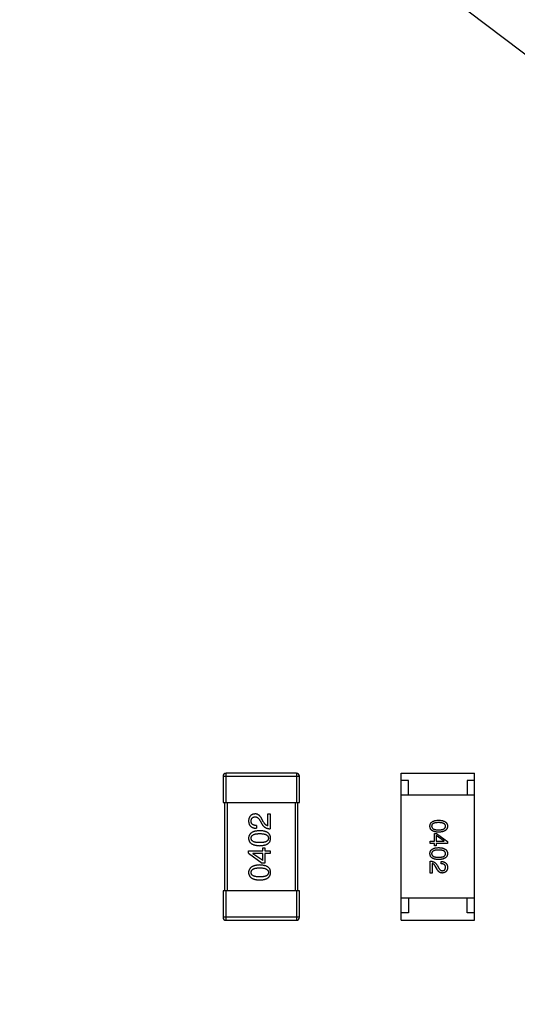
# Model space of a CAD drawing. Header units: millimetres. Extents: x 170 to 326, y 157 to 284.
# Tile 49 of 117: x 269.09 to 272.48, y 227.35 to 234.05. Entities that reach past the tile are written whole.
import ezdxf

# ---------------------------------------------------------------- set-up
doc = ezdxf.new("R2010")
doc.units = ezdxf.units.MM
doc.header["$LTSCALE"] = 30.734
doc.header["$PDMODE"] = 3
doc.header["$PDSIZE"] = 0.3125
doc.layers.get('0').update_dxf_attribs({"linetype": 'CONTINUOUS'})
doc.layers.get('Defpoints').update_dxf_attribs({"linetype": 'CONTINUOUS'})
doc.layers.add('dim', color=6, linetype='CONTINUOUS', lineweight=9)
doc.styles.add('Verdana', font='verdana.ttf', dxfattribs={"height": 2.5})
doc.dimstyles.new('aaaaaaaa 3.0', dxfattribs={"dimtxt": 2.5, "dimasz": 1.5, "dimexe": 1.25, "dimexo": 0.625, "dimtad": 1, "dimdec": 1, "dimzin": 9, "dimdsep": 46, "dimtxsty": 'Verdana', "dimcen": 0, "dimazin": 0, "dimtfac": 1, "dimtofl": 0, "dimtmove": 0, "dimatfit": 3, "dimfxl": 1, "dimlwd": 25, "dimlwe": 25, "dimarcsym": 0})

# ---------------------------------------------------------------- blocks, each defined once
blk = doc.blocks.new('*D20')
at = {"layer": 'Defpoints', "color": 0}
for p in [(263.3985, 231.6513), (275.3985, 231.6513), (275.3985, 205.6674)]:
    blk.add_point(p, dxfattribs=at)
at = {"layer": 'dim', "color": 0, "lineweight": 25}
for p, q in [((263.3985, 231.0263), (263.3985, 204.4174)), ((275.3985, 231.0263), (275.3985, 204.4174)), ((264.8985, 205.6674), (273.8985, 205.6674))]:
    blk.add_line(p, q, dxfattribs=at)
at = {"layer": 'dim', "color": 0}
for points in [[(264.8985, 205.9174), (264.8985, 205.4174), (263.3985, 205.6674)], [(273.8985, 205.4174), (273.8985, 205.9174), (275.3985, 205.6674)]]:
    blk.add_solid(points, dxfattribs=at)
at = {"layer": 'dim', "color": 0, "insert": (269.3985, 207.5684), "char_height": 2.5, "attachment_point": 5, "style": 'Verdana'}
blk.add_mtext('12', dxfattribs=at)
blk = doc.blocks.new('*D22')
at = {"layer": 'Defpoints', "color": 0}
for p in [(274.7606, 232.134), (276.0365, 231.1686)]:
    blk.add_point(p, dxfattribs=at)
at = {"layer": 'dim', "color": 0, "lineweight": 25}
blk.add_line((258.9163, 244.1233), (273.5644, 233.0392), dxfattribs=at)
at = {"layer": 'dim', "color": 0}
blk.add_solid([(273.4136, 232.8398), (273.7153, 233.2385), (274.7606, 232.134)], dxfattribs=at)
at = {"layer": 'dim', "color": 0, "insert": (267.0097, 240.8408), "char_height": 2.5, "attachment_point": 5, "rotation": 322.88557, "style": 'Verdana'}
blk.add_mtext('4-M2{\\f宋体|b0|i0|c134|p2;螺柱}', dxfattribs=at)

msp = doc.modelspace()

# ---------------------------------------------------------------- linework, layer by layer
at = {"linetype": 'Continuous'}
for p, q in [((270.4769, 228.9063), (270.9969, 228.9063)), ((270.4769, 228.9063), (270.4769, 228.7263)), ((270.9769, 228.9263), (270.4969, 228.9263)), ((270.4969, 228.7263), (270.4969, 228.9263)), ((270.9769, 228.9263), (270.9769, 228.7263)), ((270.9969, 228.7263), (270.9969, 228.9063)), ((271.6896, 228.9262), (272.1896, 228.9262)), ((271.6896, 227.9262), (271.6896, 228.9262)), ((272.1896, 227.9262), (272.1896, 228.9262)), ((271.7396, 228.8762), (271.6896, 228.8762)), ((271.7396, 228.7762), (271.7396, 228.8762)), ((272.1896, 228.8762), (272.1396, 228.8762)), ((272.1396, 228.8762), (272.1396, 228.7762)), ((272.1896, 228.7762), (271.6896, 228.7762)), ((270.4769, 228.7263), (270.9969, 228.7263)), ((270.4869, 228.7263), (270.4869, 228.1263)), ((270.5069, 228.1263), (270.5069, 228.7263)), ((270.9669, 228.7263), (270.9669, 228.1263)), ((270.9869, 228.1263), (270.9869, 228.7263)), ((270.781, 228.6495), (270.7982, 228.6495)), ((270.781, 228.5691), (270.781, 228.6495)), ((270.7982, 228.6495), (270.7982, 228.5487)), ((270.704, 228.5708), (270.704, 228.5519)), ((270.7285, 228.6028), (270.74, 228.5831)), ((270.7531, 228.5937), (270.7441, 228.6093)), ((271.9161, 228.5155), (271.9305, 228.5155)), ((271.9161, 228.4637), (271.9161, 228.5155)), ((271.9305, 228.5155), (272.0053, 228.4618)), ((271.8872, 228.4637), (271.9161, 228.4637)), ((271.8872, 228.4493), (271.8872, 228.4637)), ((271.9161, 228.4493), (271.8872, 228.4493)), ((271.9161, 228.4316), (271.9161, 228.4493)), ((271.9823, 228.4644), (271.9285, 228.5018)), ((271.9285, 228.5018), (271.9285, 228.4637)), ((271.9285, 228.4637), (271.9823, 228.4637)), ((272.0053, 228.4493), (271.9285, 228.4493)), ((271.9285, 228.4493), (271.9285, 228.4316)), ((271.9823, 228.4637), (271.9823, 228.4644)), ((272.0053, 228.4618), (272.0053, 228.4493)), ((270.6507, 228.3975), (270.7466, 228.3975)), ((270.6507, 228.3819), (270.6507, 228.3975)), ((270.6507, 228.3819), (270.7441, 228.3147)), ((270.7466, 228.3794), (270.6794, 228.3794)), ((270.6794, 228.3794), (270.6794, 228.3786)), ((270.7466, 228.3319), (270.6794, 228.3786)), ((270.7466, 228.4196), (270.7621, 228.4196)), ((270.7466, 228.3975), (270.7466, 228.4196)), ((270.7466, 228.3319), (270.7466, 228.3794)), ((270.7621, 228.4196), (270.7621, 228.3975)), ((270.7621, 228.3975), (270.7982, 228.3975)), ((270.7982, 228.3794), (270.7621, 228.3794)), ((270.7621, 228.3794), (270.7621, 228.3147)), ((270.7982, 228.3975), (270.7982, 228.3794)), ((271.9285, 228.4316), (271.9161, 228.4316)), ((270.7621, 228.3147), (270.7441, 228.3147)), ((271.8872, 228.2477), (271.8872, 228.3284)), ((271.901, 228.312), (271.901, 228.2477)), ((271.9626, 228.3107), (271.9626, 228.3257)), ((271.901, 228.2477), (271.8872, 228.2477)), ((271.9305, 228.2798), (271.9233, 228.2923)), ((271.9338, 228.3008), (271.943, 228.2851)), ((270.9969, 228.1263), (270.4769, 228.1263)), ((270.4769, 228.1263), (270.4769, 227.9463)), ((270.4969, 227.9263), (270.4969, 228.1263)), ((270.9769, 228.1263), (270.9769, 227.9263)), ((270.9969, 227.9463), (270.9969, 228.1263)), ((272.1896, 228.0762), (271.6896, 228.0762)), ((271.7396, 228.0762), (271.7396, 227.9762)), ((272.1396, 227.9762), (272.1396, 228.0762)), ((271.7396, 227.9762), (271.6896, 227.9762)), ((272.1896, 227.9762), (272.1396, 227.9762)), ((270.9969, 227.9463), (270.4769, 227.9463)), ((270.4969, 227.9263), (270.9769, 227.9263)), ((271.6896, 227.9262), (272.1896, 227.9262))]:
    msp.add_line(p, q, dxfattribs=at)
for centre, start, end in [((270.4969, 228.9063), 90, 180), ((270.9769, 228.9063), 0, 90), ((270.4969, 227.9463), 180, 270), ((270.9769, 227.9463), 270, 0)]:
    msp.add_arc(centre, 0.02, start, end, dxfattribs=at)
for points, knots in [([(270.6949, 228.6495), (270.6932, 228.6493), (270.6899, 228.6491), (270.6852, 228.6483), (270.6807, 228.6472), (270.6765, 228.6457), (270.6726, 228.6439), (270.6691, 228.6419), (270.6658, 228.6394), (270.6629, 228.6366), (270.6603, 228.6335), (270.658, 228.6301), (270.656, 228.6263), (270.6542, 228.6222), (270.6529, 228.6178), (270.6518, 228.6131), (270.6511, 228.608), (270.6508, 228.6045), (270.6507, 228.6028)], [0, 0, 0, 0, 0.070688, 0.137741, 0.201612, 0.262778, 0.321223, 0.378455, 0.434411, 0.490146, 0.546362, 0.603392, 0.662208, 0.723401, 0.787372, 0.85442, 0.925153, 1, 1, 1, 1]), ([(270.7441, 228.6093), (270.7433, 228.611), (270.7418, 228.6143), (270.7393, 228.619), (270.7367, 228.6234), (270.7341, 228.6275), (270.7313, 228.6312), (270.7284, 228.6346), (270.7255, 228.6376), (270.7224, 228.6402), (270.7193, 228.6426), (270.7161, 228.6446), (270.7128, 228.6463), (270.7094, 228.6477), (270.7059, 228.6486), (270.7023, 228.6493), (270.6987, 228.6496), (270.6962, 228.6495), (270.6949, 228.6495)], [0, 0, 0, 0, 0.082731, 0.161257, 0.236138, 0.307554, 0.375712, 0.440848, 0.502916, 0.562567, 0.619798, 0.675716, 0.73039, 0.78386, 0.837315, 0.890547, 0.944917, 1, 1, 1, 1]), ([(270.6507, 228.6028), (270.6508, 228.6007), (270.651, 228.5968), (270.6518, 228.5911), (270.6529, 228.5858), (270.6545, 228.5809), (270.6565, 228.5763), (270.6588, 228.5722), (270.6616, 228.5684), (270.6648, 228.565), (270.6683, 228.562), (270.6723, 228.5594), (270.6766, 228.5571), (270.6813, 228.5553), (270.6864, 228.5539), (270.6919, 228.5528), (270.6978, 228.5522), (270.7019, 228.552), (270.704, 228.5519)], [0, 0, 0, 0, 0.07282, 0.141057, 0.2062, 0.267672, 0.326735, 0.383519, 0.439188, 0.494454, 0.549628, 0.605958, 0.66397, 0.72402, 0.787502, 0.854127, 0.925065, 1, 1, 1, 1]), ([(270.6679, 228.6003), (270.6679, 228.6014), (270.6681, 228.6036), (270.6684, 228.6068), (270.669, 228.6098), (270.6698, 228.6126), (270.6708, 228.6151), (270.6719, 228.6175), (270.6733, 228.6197), (270.6748, 228.6217), (270.6766, 228.6234), (270.6785, 228.6249), (270.6806, 228.6263), (270.683, 228.6274), (270.6855, 228.6283), (270.6882, 228.629), (270.6911, 228.6296), (270.6931, 228.6297), (270.6941, 228.6298)], [0, 0, 0, 0, 0.076112, 0.148436, 0.216883, 0.281466, 0.34298, 0.402356, 0.459881, 0.51546, 0.571111, 0.62658, 0.683162, 0.741007, 0.801404, 0.863825, 0.930544, 1, 1, 1, 1]), ([(270.704, 228.5708), (270.7025, 228.5708), (270.6997, 228.5709), (270.6956, 228.5714), (270.6918, 228.572), (270.6882, 228.5729), (270.685, 228.574), (270.682, 228.5752), (270.6793, 228.5768), (270.6769, 228.5785), (270.6747, 228.5805), (270.6729, 228.5827), (270.6714, 228.5851), (270.6701, 228.5877), (270.6691, 228.5905), (270.6684, 228.5936), (270.668, 228.5969), (270.6679, 228.5991), (270.6679, 228.6003)], [0, 0, 0, 0, 0.082594, 0.15978, 0.232961, 0.301462, 0.365595, 0.426678, 0.484662, 0.540809, 0.595146, 0.648401, 0.702272, 0.757102, 0.813447, 0.872233, 0.934055, 1, 1, 1, 1]), ([(270.6941, 228.6298), (270.6949, 228.6299), (270.6965, 228.6299), (270.6989, 228.6298), (270.7013, 228.6294), (270.7037, 228.6288), (270.706, 228.6279), (270.7082, 228.6268), (270.7104, 228.6255), (270.7126, 228.6238), (270.7148, 228.6221), (270.7168, 228.62), (270.7189, 228.6177), (270.7209, 228.6152), (270.7229, 228.6124), (270.7248, 228.6094), (270.7267, 228.6062), (270.7279, 228.6039), (270.7285, 228.6028)], [0, 0, 0, 0, 0.052237, 0.103888, 0.155485, 0.207395, 0.259864, 0.31356, 0.369176, 0.4266, 0.486836, 0.550048, 0.61567, 0.685271, 0.75824, 0.834614, 0.915635, 1, 1, 1, 1]), ([(270.74, 228.5831), (270.7408, 228.5817), (270.7423, 228.579), (270.7448, 228.5752), (270.7475, 228.5716), (270.7504, 228.5683), (270.7534, 228.5653), (270.7566, 228.5625), (270.76, 228.5599), (270.7636, 228.5576), (270.7673, 228.5556), (270.7712, 228.5538), (270.7753, 228.5523), (270.7795, 228.5511), (270.784, 228.5501), (270.7886, 228.5493), (270.7933, 228.5488), (270.7966, 228.5487), (270.7982, 228.5487)], [0, 0, 0, 0, 0.065828, 0.130094, 0.192451, 0.254037, 0.313974, 0.373757, 0.433048, 0.492243, 0.551902, 0.611758, 0.672678, 0.734814, 0.798569, 0.863693, 0.930488, 1, 1, 1, 1]), ([(270.781, 228.5691), (270.7797, 228.5694), (270.7771, 228.5699), (270.7733, 228.5716), (270.7696, 228.5737), (270.7661, 228.5765), (270.7627, 228.5799), (270.7593, 228.584), (270.7561, 228.5886), (270.7541, 228.592), (270.7531, 228.5937)], [0, 0, 0, 0, 0.103034, 0.208166, 0.318255, 0.434664, 0.559728, 0.695394, 0.841708, 1, 1, 1, 1]), ([(271.8853, 228.5662), (271.8853, 228.5678), (271.8855, 228.5709), (271.8862, 228.5754), (271.8875, 228.5796), (271.8891, 228.5835), (271.8912, 228.5871), (271.8938, 228.5904), (271.8968, 228.5934), (271.9004, 228.5961), (271.9043, 228.5985), (271.9087, 228.6006), (271.9135, 228.6024), (271.9188, 228.6039), (271.9245, 228.6051), (271.9307, 228.606), (271.9373, 228.6066), (271.9419, 228.6068), (271.9443, 228.6068)], [0, 0, 0, 0, 0.059135, 0.115606, 0.169241, 0.221578, 0.273261, 0.324749, 0.377329, 0.431642, 0.488541, 0.548597, 0.612232, 0.680174, 0.752504, 0.829777, 0.912307, 1, 1, 1, 1]), ([(271.9443, 228.5904), (271.9424, 228.5904), (271.9387, 228.5904), (271.9333, 228.5901), (271.9283, 228.5897), (271.9237, 228.589), (271.9195, 228.5881), (271.9156, 228.5871), (271.9121, 228.5859), (271.9089, 228.5845), (271.9061, 228.5829), (271.9037, 228.5811), (271.9016, 228.5791), (271.9, 228.5768), (271.8986, 228.5745), (271.8977, 228.5719), (271.8972, 228.5691), (271.8971, 228.5672), (271.8971, 228.5662)], [0, 0, 0, 0, 0.096457, 0.187288, 0.27178, 0.350132, 0.423455, 0.491343, 0.554037, 0.612253, 0.666313, 0.717038, 0.764921, 0.811214, 0.856775, 0.902988, 0.950234, 1, 1, 1, 1]), ([(271.9443, 228.6068), (271.9467, 228.6068), (271.9514, 228.6066), (271.9583, 228.606), (271.9647, 228.6051), (271.9706, 228.6039), (271.9761, 228.6024), (271.9811, 228.6006), (271.9856, 228.5985), (271.9897, 228.5961), (271.9933, 228.5934), (271.9964, 228.5904), (271.9991, 228.5871), (272.0013, 228.5835), (272.003, 228.5796), (272.0043, 228.5754), (272.005, 228.5709), (272.0052, 228.5678), (272.0053, 228.5662)], [0, 0, 0, 0, 0.088823, 0.172287, 0.250296, 0.323438, 0.392244, 0.456221, 0.516635, 0.573871, 0.628, 0.680335, 0.731489, 0.782557, 0.834044, 0.886738, 0.942089, 1, 1, 1, 1]), ([(271.9915, 228.5662), (271.9914, 228.5672), (271.9914, 228.5691), (271.9908, 228.5719), (271.9899, 228.5745), (271.9886, 228.5769), (271.9869, 228.579), (271.9849, 228.5811), (271.9824, 228.5829), (271.9796, 228.5845), (271.9765, 228.5859), (271.973, 228.5871), (271.9691, 228.5881), (271.9648, 228.589), (271.9602, 228.5896), (271.9552, 228.5901), (271.9499, 228.5904), (271.9462, 228.5904), (271.9443, 228.5904)], [0, 0, 0, 0, 0.049764, 0.097007, 0.143217, 0.188577, 0.235116, 0.282997, 0.333719, 0.387776, 0.445989, 0.508679, 0.576563, 0.649481, 0.728235, 0.812722, 0.903548, 1, 1, 1, 1]), ([(270.7269, 228.5354), (270.7239, 228.5352), (270.718, 228.535), (270.7095, 228.5341), (270.7016, 228.5329), (270.6943, 228.5314), (270.6875, 228.5295), (270.6813, 228.5272), (270.6756, 228.5246), (270.6706, 228.5216), (270.6661, 228.5182), (270.6621, 228.5145), (270.6587, 228.5104), (270.6559, 228.5059), (270.6537, 228.5011), (270.6521, 228.4959), (270.651, 228.4903), (270.6508, 228.4865), (270.6507, 228.4845)], [0, 0, 0, 0, 0.088475, 0.171606, 0.249595, 0.322626, 0.391327, 0.455765, 0.516374, 0.573675, 0.628522, 0.681161, 0.732559, 0.783563, 0.83504, 0.887639, 0.942585, 1, 1, 1, 1]), ([(270.6679, 228.4845), (270.6679, 228.4858), (270.668, 228.4883), (270.6687, 228.4918), (270.6699, 228.4951), (270.6715, 228.4982), (270.6736, 228.501), (270.6762, 228.5036), (270.6792, 228.5059), (270.6827, 228.508), (270.6866, 228.5098), (270.691, 228.5114), (270.6959, 228.5127), (270.7012, 228.5138), (270.707, 228.5147), (270.7132, 228.5153), (270.7199, 228.5156), (270.7245, 228.5157), (270.7269, 228.5157)], [0, 0, 0, 0, 0.050604, 0.098688, 0.145699, 0.191791, 0.238625, 0.286717, 0.337546, 0.391814, 0.449755, 0.512106, 0.579685, 0.652048, 0.730262, 0.814146, 0.904281, 1, 1, 1, 1]), ([(270.8007, 228.4845), (270.8006, 228.4865), (270.8004, 228.4904), (270.7995, 228.496), (270.7979, 228.5013), (270.7959, 228.5062), (270.7932, 228.5107), (270.79, 228.5149), (270.7862, 228.5186), (270.7818, 228.522), (270.7769, 228.525), (270.7714, 228.5276), (270.7653, 228.5298), (270.7587, 228.5317), (270.7516, 228.5332), (270.7439, 228.5343), (270.7356, 228.5351), (270.7298, 228.5353), (270.7269, 228.5354)], [0, 0, 0, 0, 0.059134, 0.115603, 0.169236, 0.221572, 0.273254, 0.32474, 0.377319, 0.431815, 0.488555, 0.548609, 0.612242, 0.680182, 0.75251, 0.829782, 0.91231, 1, 1, 1, 1]), ([(270.7269, 228.5157), (270.7292, 228.5157), (270.7338, 228.5156), (270.7404, 228.5153), (270.7466, 228.5147), (270.7523, 228.5138), (270.7576, 228.5127), (270.7624, 228.5114), (270.7668, 228.5098), (270.7707, 228.508), (270.7742, 228.5059), (270.7772, 228.5036), (270.7799, 228.5011), (270.782, 228.4982), (270.7837, 228.4951), (270.7849, 228.4918), (270.7857, 228.4883), (270.7858, 228.4858), (270.7859, 228.4845)], [0, 0, 0, 0, 0.094834, 0.184067, 0.267029, 0.344713, 0.417334, 0.484367, 0.546941, 0.604717, 0.65953, 0.710539, 0.759381, 0.806382, 0.853027, 0.900623, 0.949121, 1, 1, 1, 1]), ([(271.9443, 228.5255), (271.9419, 228.5256), (271.9373, 228.5258), (271.9307, 228.5264), (271.9245, 228.5273), (271.9188, 228.5285), (271.9135, 228.53), (271.9087, 228.5318), (271.9043, 228.5338), (271.9003, 228.5362), (271.8968, 228.5389), (271.8938, 228.5419), (271.8912, 228.5453), (271.8891, 228.5489), (271.8875, 228.5528), (271.8862, 228.557), (271.8855, 228.5615), (271.8853, 228.5646), (271.8853, 228.5662)], [0, 0, 0, 0, 0.08769, 0.170218, 0.24749, 0.319818, 0.387758, 0.451391, 0.511445, 0.568185, 0.622681, 0.67526, 0.726746, 0.778428, 0.830764, 0.884397, 0.940866, 1, 1, 1, 1]), ([(271.8971, 228.5662), (271.8971, 228.5652), (271.8972, 228.5632), (271.8979, 228.5604), (271.8989, 228.5577), (271.9002, 228.5552), (271.9019, 228.553), (271.904, 228.5509), (271.9064, 228.5491), (271.9092, 228.5474), (271.9124, 228.5459), (271.9159, 228.5447), (271.9197, 228.5436), (271.924, 228.5428), (271.9285, 228.5421), (271.9335, 228.5416), (271.9387, 228.5413), (271.9424, 228.5413), (271.9443, 228.5413)], [0, 0, 0, 0, 0.050879, 0.099377, 0.146973, 0.193618, 0.240619, 0.289461, 0.34047, 0.395283, 0.453059, 0.515633, 0.582666, 0.655287, 0.732971, 0.815933, 0.905166, 1, 1, 1, 1]), ([(271.9443, 228.5413), (271.9462, 228.5413), (271.9499, 228.5413), (271.9552, 228.5416), (271.9602, 228.5421), (271.9648, 228.5428), (271.9691, 228.5436), (271.973, 228.5447), (271.9765, 228.5459), (271.9796, 228.5474), (271.9824, 228.5491), (271.9849, 228.5509), (271.9869, 228.553), (271.9886, 228.5552), (271.9899, 228.5577), (271.9908, 228.5604), (271.9914, 228.5632), (271.9914, 228.5652), (271.9915, 228.5662)], [0, 0, 0, 0, 0.095719, 0.185854, 0.269738, 0.347952, 0.420315, 0.487894, 0.550245, 0.608186, 0.662454, 0.713283, 0.761375, 0.808209, 0.854301, 0.901312, 0.949396, 1, 1, 1, 1]), ([(272.0053, 228.5662), (272.0052, 228.5646), (272.005, 228.5616), (272.0041, 228.5571), (272.0028, 228.553), (272.001, 228.5491), (271.9988, 228.5455), (271.9961, 228.5422), (271.993, 228.5393), (271.9893, 228.5366), (271.9853, 228.5342), (271.9808, 228.5321), (271.9758, 228.5302), (271.9704, 228.5287), (271.9645, 228.5275), (271.9582, 228.5265), (271.9514, 228.5258), (271.9467, 228.5256), (271.9443, 228.5255)], [0, 0, 0, 0, 0.057415, 0.112361, 0.16496, 0.216437, 0.267441, 0.318839, 0.371478, 0.426325, 0.483626, 0.544235, 0.608673, 0.677374, 0.750405, 0.828394, 0.911525, 1, 1, 1, 1]), ([(270.6507, 228.4845), (270.6508, 228.4826), (270.6509, 228.4787), (270.6519, 228.473), (270.6535, 228.4678), (270.6556, 228.4629), (270.6584, 228.4584), (270.6617, 228.4542), (270.6656, 228.4505), (270.6702, 228.4471), (270.6752, 228.4441), (270.6809, 228.4415), (270.6872, 228.4393), (270.694, 228.4374), (270.7014, 228.4359), (270.7094, 228.4348), (270.7179, 228.434), (270.7239, 228.4338), (270.7269, 228.4337)], [0, 0, 0, 0, 0.057911, 0.113262, 0.165956, 0.217443, 0.268511, 0.319665, 0.372, 0.426129, 0.483365, 0.543779, 0.607756, 0.676562, 0.749704, 0.827713, 0.911177, 1, 1, 1, 1]), ([(270.7269, 228.4542), (270.7245, 228.4542), (270.7199, 228.4543), (270.7132, 228.4547), (270.707, 228.4552), (270.7012, 228.456), (270.6959, 228.4571), (270.691, 228.4584), (270.6866, 228.4599), (270.6827, 228.4617), (270.6792, 228.4637), (270.6762, 228.4659), (270.6736, 228.4685), (270.6715, 228.4712), (270.6699, 228.4742), (270.6687, 228.4774), (270.668, 228.4809), (270.6679, 228.4833), (270.6679, 228.4845)], [0, 0, 0, 0, 0.096452, 0.187278, 0.271765, 0.350519, 0.423437, 0.491321, 0.554011, 0.612224, 0.666281, 0.717003, 0.764884, 0.811423, 0.856783, 0.902993, 0.950236, 1, 1, 1, 1]), ([(270.7859, 228.4845), (270.7859, 228.4833), (270.7858, 228.4809), (270.7851, 228.4774), (270.784, 228.4742), (270.7823, 228.4712), (270.7802, 228.4685), (270.7776, 228.4659), (270.7746, 228.4637), (270.7711, 228.4617), (270.7672, 228.4599), (270.7628, 228.4584), (270.7579, 228.4571), (270.7526, 228.456), (270.7468, 228.4552), (270.7406, 228.4547), (270.7339, 228.4543), (270.7293, 228.4542), (270.7269, 228.4542)], [0, 0, 0, 0, 0.049766, 0.097012, 0.143225, 0.188786, 0.235079, 0.282962, 0.333687, 0.387747, 0.445963, 0.508657, 0.576545, 0.649868, 0.72822, 0.812712, 0.903543, 1, 1, 1, 1]), ([(270.7269, 228.4337), (270.7298, 228.4338), (270.7356, 228.434), (270.7439, 228.4348), (270.7516, 228.4359), (270.7587, 228.4374), (270.7653, 228.4393), (270.7714, 228.4415), (270.7769, 228.4441), (270.7818, 228.4471), (270.7862, 228.4505), (270.79, 228.4542), (270.7932, 228.4584), (270.7959, 228.4629), (270.7979, 228.4678), (270.7995, 228.473), (270.8004, 228.4787), (270.8006, 228.4826), (270.8007, 228.4845)], [0, 0, 0, 0, 0.087693, 0.170223, 0.247496, 0.319826, 0.387768, 0.451403, 0.511459, 0.568358, 0.622671, 0.675251, 0.726739, 0.778422, 0.830759, 0.884394, 0.940865, 1, 1, 1, 1]), ([(271.8853, 228.3797), (271.8853, 228.3813), (271.8855, 228.3844), (271.8862, 228.3889), (271.8875, 228.3931), (271.8891, 228.397), (271.8912, 228.4006), (271.8938, 228.4039), (271.8968, 228.4069), (271.9004, 228.4096), (271.9043, 228.412), (271.9087, 228.4141), (271.9135, 228.4159), (271.9188, 228.4174), (271.9245, 228.4186), (271.9307, 228.4195), (271.9373, 228.4201), (271.9419, 228.4202), (271.9443, 228.4203)], [0, 0, 0, 0, 0.059135, 0.115606, 0.169241, 0.221578, 0.273261, 0.324749, 0.377329, 0.431642, 0.488541, 0.548597, 0.612232, 0.680174, 0.752504, 0.829777, 0.912307, 1, 1, 1, 1]), ([(271.9443, 228.339), (271.9419, 228.3391), (271.9373, 228.3393), (271.9307, 228.3399), (271.9245, 228.3407), (271.9188, 228.342), (271.9135, 228.3434), (271.9087, 228.3452), (271.9043, 228.3473), (271.9003, 228.3497), (271.8968, 228.3524), (271.8938, 228.3554), (271.8912, 228.3587), (271.8891, 228.3623), (271.8875, 228.3663), (271.8862, 228.3705), (271.8855, 228.375), (271.8853, 228.3781), (271.8853, 228.3797)], [0, 0, 0, 0, 0.08769, 0.170218, 0.24749, 0.319818, 0.387758, 0.451391, 0.511445, 0.568185, 0.622681, 0.67526, 0.726746, 0.778428, 0.830764, 0.884397, 0.940866, 1, 1, 1, 1]), ([(271.9443, 228.4039), (271.9424, 228.4039), (271.9387, 228.4039), (271.9333, 228.4036), (271.9283, 228.4031), (271.9237, 228.4025), (271.9195, 228.4016), (271.9156, 228.4006), (271.9121, 228.3994), (271.9089, 228.3979), (271.9061, 228.3963), (271.9037, 228.3945), (271.9016, 228.3925), (271.9, 228.3903), (271.8986, 228.3879), (271.8977, 228.3853), (271.8972, 228.3826), (271.8971, 228.3806), (271.8971, 228.3797)], [0, 0, 0, 0, 0.096457, 0.187288, 0.27178, 0.350132, 0.423455, 0.491343, 0.554037, 0.612253, 0.666313, 0.717038, 0.764921, 0.811214, 0.856775, 0.902988, 0.950234, 1, 1, 1, 1]), ([(271.8971, 228.3797), (271.8971, 228.3787), (271.8972, 228.3767), (271.8979, 228.3738), (271.8989, 228.3712), (271.9002, 228.3687), (271.9019, 228.3664), (271.904, 228.3644), (271.9064, 228.3625), (271.9092, 228.3609), (271.9124, 228.3594), (271.9159, 228.3582), (271.9197, 228.3571), (271.924, 228.3562), (271.9285, 228.3556), (271.9335, 228.3551), (271.9387, 228.3548), (271.9424, 228.3548), (271.9443, 228.3547)], [0, 0, 0, 0, 0.050879, 0.099377, 0.146973, 0.193618, 0.240619, 0.289461, 0.34047, 0.395283, 0.453059, 0.515633, 0.582666, 0.655287, 0.732971, 0.815933, 0.905166, 1, 1, 1, 1]), ([(271.9443, 228.4203), (271.9467, 228.4202), (271.9514, 228.4201), (271.9583, 228.4195), (271.9647, 228.4186), (271.9706, 228.4174), (271.9761, 228.4159), (271.9811, 228.4141), (271.9856, 228.412), (271.9897, 228.4096), (271.9933, 228.4069), (271.9964, 228.4039), (271.9991, 228.4006), (272.0013, 228.397), (272.003, 228.3931), (272.0043, 228.3889), (272.005, 228.3844), (272.0052, 228.3813), (272.0053, 228.3797)], [0, 0, 0, 0, 0.088823, 0.172287, 0.250296, 0.323438, 0.392244, 0.456221, 0.516635, 0.573871, 0.628, 0.680335, 0.731489, 0.782557, 0.834044, 0.886738, 0.942089, 1, 1, 1, 1]), ([(271.9915, 228.3797), (271.9914, 228.3806), (271.9914, 228.3826), (271.9908, 228.3853), (271.9899, 228.3879), (271.9886, 228.3903), (271.9869, 228.3925), (271.9849, 228.3945), (271.9824, 228.3963), (271.9796, 228.3979), (271.9765, 228.3994), (271.973, 228.4006), (271.9691, 228.4016), (271.9648, 228.4025), (271.9602, 228.4031), (271.9552, 228.4036), (271.9499, 228.4039), (271.9462, 228.4039), (271.9443, 228.4039)], [0, 0, 0, 0, 0.049764, 0.097007, 0.143217, 0.188577, 0.235116, 0.282997, 0.333719, 0.387776, 0.445989, 0.508679, 0.576563, 0.649481, 0.728235, 0.812722, 0.903548, 1, 1, 1, 1]), ([(271.9443, 228.3547), (271.9462, 228.3548), (271.9499, 228.3548), (271.9552, 228.3551), (271.9602, 228.3556), (271.9648, 228.3562), (271.9691, 228.3571), (271.973, 228.3582), (271.9765, 228.3594), (271.9796, 228.3609), (271.9824, 228.3626), (271.9849, 228.3644), (271.9869, 228.3665), (271.9886, 228.3687), (271.9899, 228.3712), (271.9908, 228.3738), (271.9914, 228.3767), (271.9914, 228.3787), (271.9915, 228.3797)], [0, 0, 0, 0, 0.095719, 0.185854, 0.269738, 0.347952, 0.420315, 0.487894, 0.550245, 0.608186, 0.662454, 0.713283, 0.761375, 0.808209, 0.854301, 0.901312, 0.949396, 1, 1, 1, 1]), ([(272.0053, 228.3797), (272.0052, 228.3781), (272.005, 228.375), (272.0041, 228.3706), (272.0028, 228.3665), (272.001, 228.3626), (271.9988, 228.359), (271.9961, 228.3557), (271.993, 228.3528), (271.9893, 228.3501), (271.9853, 228.3476), (271.9808, 228.3455), (271.9758, 228.3437), (271.9704, 228.3422), (271.9645, 228.341), (271.9582, 228.34), (271.9514, 228.3393), (271.9467, 228.3391), (271.9443, 228.339)], [0, 0, 0, 0, 0.057415, 0.112361, 0.16496, 0.216437, 0.267441, 0.318839, 0.371478, 0.426325, 0.483626, 0.544235, 0.608673, 0.677374, 0.750405, 0.828394, 0.911525, 1, 1, 1, 1]), ([(270.7269, 228.3022), (270.7239, 228.3021), (270.718, 228.3018), (270.7095, 228.301), (270.7016, 228.2998), (270.6943, 228.2982), (270.6875, 228.2963), (270.6813, 228.2941), (270.6756, 228.2914), (270.6706, 228.2884), (270.6661, 228.285), (270.6621, 228.2813), (270.6587, 228.2772), (270.6559, 228.2727), (270.6537, 228.2679), (270.6521, 228.2627), (270.651, 228.2572), (270.6508, 228.2533), (270.6507, 228.2514)], [0, 0, 0, 0, 0.088475, 0.171606, 0.249595, 0.322626, 0.391327, 0.455765, 0.516374, 0.573675, 0.628522, 0.681161, 0.732559, 0.783563, 0.83504, 0.887639, 0.942585, 1, 1, 1, 1]), ([(270.8007, 228.2514), (270.8006, 228.2534), (270.8004, 228.2573), (270.7995, 228.2629), (270.7979, 228.2681), (270.7959, 228.273), (270.7932, 228.2776), (270.79, 228.2817), (270.7862, 228.2855), (270.7818, 228.2888), (270.7769, 228.2918), (270.7714, 228.2944), (270.7653, 228.2967), (270.7587, 228.2985), (270.7516, 228.3), (270.7439, 228.3011), (270.7356, 228.3019), (270.7298, 228.3021), (270.7269, 228.3022)], [0, 0, 0, 0, 0.059134, 0.115603, 0.169236, 0.221572, 0.273254, 0.32474, 0.377319, 0.431815, 0.488555, 0.548609, 0.612242, 0.680182, 0.75251, 0.829782, 0.91231, 1, 1, 1, 1]), ([(271.8872, 228.3284), (271.8885, 228.3283), (271.8911, 228.3282), (271.8949, 228.3278), (271.8986, 228.3273), (271.9022, 228.3264), (271.9056, 228.3255), (271.9088, 228.3242), (271.912, 228.3228), (271.9149, 228.3212), (271.9178, 228.3194), (271.9205, 228.3173), (271.9231, 228.3151), (271.9255, 228.3126), (271.9278, 228.31), (271.9299, 228.3071), (271.932, 228.3041), (271.9332, 228.3019), (271.9338, 228.3008)], [0, 0, 0, 0, 0.069512, 0.136307, 0.201431, 0.265186, 0.327322, 0.388242, 0.448098, 0.507757, 0.566952, 0.626243, 0.686026, 0.745963, 0.807549, 0.869906, 0.934172, 1, 1, 1, 1]), ([(271.9233, 228.2923), (271.9225, 228.2937), (271.9209, 228.2964), (271.9183, 228.3001), (271.9157, 228.3033), (271.9129, 228.3061), (271.9101, 228.3083), (271.9071, 228.31), (271.9041, 228.3114), (271.902, 228.3118), (271.901, 228.312)], [0, 0, 0, 0, 0.158292, 0.304606, 0.440272, 0.565336, 0.681745, 0.791834, 0.896966, 1, 1, 1, 1]), ([(271.9626, 228.3257), (271.9643, 228.3257), (271.9676, 228.3256), (271.9723, 228.325), (271.9767, 228.3242), (271.9807, 228.323), (271.9845, 228.3216), (271.988, 228.3198), (271.9911, 228.3177), (271.994, 228.3153), (271.9965, 228.3126), (271.9987, 228.3096), (272.0006, 228.3062), (272.0022, 228.3026), (272.0035, 228.2987), (272.0044, 228.2944), (272.005, 228.2899), (272.0052, 228.2867), (272.0053, 228.2851)], [0, 0, 0, 0, 0.074935, 0.145873, 0.212498, 0.27598, 0.33603, 0.394042, 0.450372, 0.505546, 0.560812, 0.616481, 0.673265, 0.732328, 0.7938, 0.858943, 0.92718, 1, 1, 1, 1]), ([(271.9915, 228.2871), (271.9915, 228.288), (271.9914, 228.2898), (271.9911, 228.2924), (271.9905, 228.2949), (271.9897, 228.2971), (271.9887, 228.2992), (271.9875, 228.3012), (271.986, 228.3029), (271.9843, 228.3045), (271.9824, 228.3059), (271.9802, 228.3071), (271.9778, 228.3081), (271.9752, 228.309), (271.9724, 228.3097), (271.9693, 228.3102), (271.9661, 228.3105), (271.9638, 228.3106), (271.9626, 228.3107)], [0, 0, 0, 0, 0.065945, 0.127767, 0.186553, 0.242898, 0.297728, 0.351599, 0.404854, 0.459191, 0.515338, 0.573322, 0.634405, 0.698538, 0.767039, 0.84022, 0.917406, 1, 1, 1, 1]), ([(270.6507, 228.2514), (270.6508, 228.2494), (270.6509, 228.2455), (270.6519, 228.2399), (270.6535, 228.2346), (270.6556, 228.2297), (270.6584, 228.2252), (270.6617, 228.2211), (270.6656, 228.2173), (270.6702, 228.214), (270.6752, 228.211), (270.6809, 228.2084), (270.6872, 228.2061), (270.694, 228.2043), (270.7014, 228.2027), (270.7094, 228.2016), (270.7179, 228.2009), (270.7239, 228.2007), (270.7269, 228.2006)], [0, 0, 0, 0, 0.057911, 0.113262, 0.165956, 0.217443, 0.268511, 0.319665, 0.372, 0.426129, 0.483365, 0.543779, 0.607756, 0.676562, 0.749704, 0.827713, 0.911177, 1, 1, 1, 1]), ([(270.6679, 228.2514), (270.6679, 228.2526), (270.668, 228.2551), (270.6687, 228.2587), (270.6699, 228.262), (270.6715, 228.2651), (270.6736, 228.2679), (270.6762, 228.2705), (270.6792, 228.2728), (270.6827, 228.2749), (270.6866, 228.2767), (270.691, 228.2783), (270.6959, 228.2796), (270.7012, 228.2807), (270.707, 228.2815), (270.7132, 228.2821), (270.7199, 228.2825), (270.7245, 228.2825), (270.7269, 228.2825)], [0, 0, 0, 0, 0.050604, 0.098688, 0.145699, 0.191791, 0.238625, 0.286717, 0.337546, 0.391814, 0.449755, 0.512106, 0.579685, 0.652048, 0.730262, 0.814146, 0.904281, 1, 1, 1, 1]), ([(270.7269, 228.2211), (270.7245, 228.2211), (270.7199, 228.2211), (270.7132, 228.2215), (270.707, 228.2221), (270.7012, 228.2229), (270.6959, 228.224), (270.691, 228.2252), (270.6866, 228.2268), (270.6827, 228.2285), (270.6792, 228.2305), (270.6762, 228.2328), (270.6736, 228.2353), (270.6715, 228.238), (270.6699, 228.2411), (270.6687, 228.2443), (270.668, 228.2478), (270.6679, 228.2502), (270.6679, 228.2514)], [0, 0, 0, 0, 0.096452, 0.187278, 0.271765, 0.350519, 0.423437, 0.491321, 0.554011, 0.612224, 0.666281, 0.717003, 0.764884, 0.811423, 0.856783, 0.902993, 0.950236, 1, 1, 1, 1]), ([(270.7269, 228.2825), (270.7292, 228.2825), (270.7338, 228.2825), (270.7404, 228.2821), (270.7466, 228.2815), (270.7523, 228.2807), (270.7576, 228.2796), (270.7624, 228.2783), (270.7668, 228.2767), (270.7707, 228.2749), (270.7742, 228.2728), (270.7772, 228.2705), (270.7799, 228.2679), (270.782, 228.2651), (270.7837, 228.262), (270.7849, 228.2587), (270.7857, 228.2551), (270.7858, 228.2526), (270.7859, 228.2514)], [0, 0, 0, 0, 0.094834, 0.184067, 0.267029, 0.344713, 0.417334, 0.484367, 0.546941, 0.604717, 0.65953, 0.710539, 0.759381, 0.806382, 0.853027, 0.900623, 0.949121, 1, 1, 1, 1]), ([(270.7269, 228.2006), (270.7298, 228.2007), (270.7356, 228.2009), (270.7439, 228.2016), (270.7516, 228.2027), (270.7587, 228.2043), (270.7653, 228.2061), (270.7714, 228.2084), (270.7769, 228.211), (270.7818, 228.214), (270.7862, 228.2173), (270.79, 228.2211), (270.7932, 228.2252), (270.7959, 228.2297), (270.7979, 228.2346), (270.7995, 228.2399), (270.8004, 228.2455), (270.8006, 228.2494), (270.8007, 228.2514)], [0, 0, 0, 0, 0.087693, 0.170223, 0.247496, 0.319826, 0.387768, 0.451403, 0.511459, 0.568358, 0.622671, 0.675251, 0.726739, 0.778422, 0.830759, 0.884394, 0.940865, 1, 1, 1, 1]), ([(270.7859, 228.2514), (270.7859, 228.2502), (270.7858, 228.2478), (270.7851, 228.2443), (270.784, 228.241), (270.7823, 228.2381), (270.7802, 228.2353), (270.7776, 228.2328), (270.7746, 228.2305), (270.7711, 228.2285), (270.7672, 228.2268), (270.7628, 228.2252), (270.7579, 228.224), (270.7526, 228.2229), (270.7468, 228.2221), (270.7406, 228.2215), (270.7339, 228.2211), (270.7293, 228.2211), (270.7269, 228.2211)], [0, 0, 0, 0, 0.049766, 0.097012, 0.143225, 0.188786, 0.235079, 0.282962, 0.333687, 0.387747, 0.445963, 0.508657, 0.576545, 0.649868, 0.72822, 0.812712, 0.903543, 1, 1, 1, 1]), ([(271.9698, 228.2477), (271.9689, 228.2477), (271.9669, 228.2476), (271.9639, 228.2479), (271.9611, 228.2484), (271.9583, 228.2492), (271.9556, 228.2503), (271.9529, 228.2516), (271.9503, 228.2532), (271.9478, 228.2551), (271.9454, 228.2572), (271.943, 228.2597), (271.9408, 228.2624), (271.9386, 228.2653), (271.9364, 228.2686), (271.9344, 228.2721), (271.9324, 228.2758), (271.9311, 228.2785), (271.9305, 228.2798)], [0, 0, 0, 0, 0.055083, 0.109453, 0.162685, 0.21614, 0.26961, 0.324284, 0.380202, 0.437433, 0.497084, 0.559152, 0.624288, 0.692446, 0.763862, 0.838743, 0.917269, 1, 1, 1, 1]), ([(271.943, 228.2851), (271.9434, 228.2842), (271.9444, 228.2823), (271.9459, 228.2798), (271.9475, 228.2774), (271.9491, 228.2752), (271.9507, 228.2731), (271.9523, 228.2713), (271.954, 228.2696), (271.9557, 228.2682), (271.9574, 228.2669), (271.9592, 228.2659), (271.961, 228.265), (271.9629, 228.2643), (271.9647, 228.2638), (271.9666, 228.2635), (271.9686, 228.2633), (271.9699, 228.2634), (271.9705, 228.2635)], [0, 0, 0, 0, 0.084365, 0.165386, 0.24176, 0.314729, 0.38433, 0.449952, 0.513164, 0.5734, 0.630824, 0.68644, 0.740136, 0.792605, 0.844515, 0.896112, 0.947763, 1, 1, 1, 1]), ([(272.0053, 228.2851), (272.0052, 228.2837), (272.005, 228.2809), (272.0044, 228.2768), (272.0035, 228.273), (272.0024, 228.2695), (272.001, 228.2662), (271.9994, 228.2632), (271.9976, 228.2605), (271.9955, 228.258), (271.9931, 228.2558), (271.9905, 228.2538), (271.9877, 228.2521), (271.9846, 228.2507), (271.9813, 228.2496), (271.9777, 228.2487), (271.9738, 228.248), (271.9712, 228.2478), (271.9698, 228.2477)], [0, 0, 0, 0, 0.074847, 0.14558, 0.212628, 0.276599, 0.337792, 0.396608, 0.453638, 0.509854, 0.565589, 0.621545, 0.678777, 0.737222, 0.798388, 0.862259, 0.929312, 1, 1, 1, 1]), ([(271.9705, 228.2635), (271.9713, 228.2635), (271.9729, 228.2637), (271.9752, 228.2641), (271.9774, 228.2647), (271.9794, 228.2654), (271.9813, 228.2663), (271.983, 228.2673), (271.9845, 228.2686), (271.986, 228.27), (271.9872, 228.2716), (271.9883, 228.2733), (271.9892, 228.2752), (271.99, 228.2772), (271.9906, 228.2795), (271.9911, 228.2819), (271.9913, 228.2844), (271.9914, 228.2862), (271.9915, 228.2871)], [0, 0, 0, 0, 0.069456, 0.136175, 0.198596, 0.258993, 0.316838, 0.37342, 0.428889, 0.48454, 0.540119, 0.597644, 0.65702, 0.718534, 0.783117, 0.851564, 0.923888, 1, 1, 1, 1])]:
    msp.add_open_spline(points, degree=3, knots=knots, dxfattribs=at)

# ---------------------------------------------------------------- dimensions: what is measured, and where the dimension line sits
at = {"layer": 'dim'}
dim = msp.add_diameter_dim_2p(p1=(276.0365, 231.1686), p2=(274.7606, 232.134), text='4-M2{\\f宋体|b0|i0|c134|p2;螺柱}', dimstyle='aaaaaaaa 3.0', override={"dimtxsty": 'Verdana'}, dxfattribs=at)
dim.commit()
dim.dimension.update_dxf_attribs({"geometry": '*D22', "text_midpoint": (267.2259, 237.8355), "dimtype": 163})
dim = msp.add_linear_dim(base=(275.3985, 205.6674), p1=(263.3985, 231.6513), p2=(275.3985, 231.6513), dimstyle='aaaaaaaa 3.0', dxfattribs=at)
dim.commit()
dim.dimension.update_dxf_attribs({"geometry": '*D20', "text_midpoint": (269.3985, 207.5684)})

doc.saveas('drawing.dxf')
